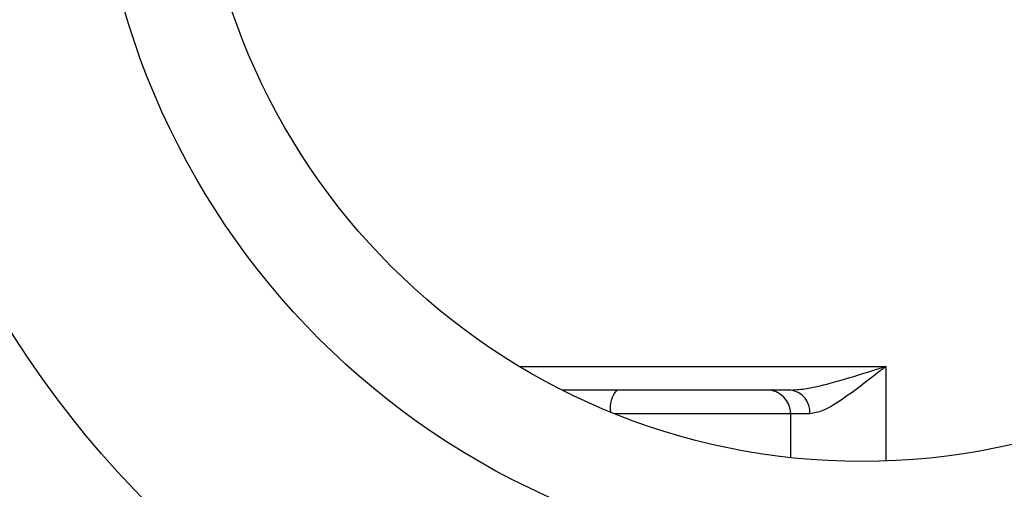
# Model space of a CAD drawing. Header units: millimetres. Extents: x -722 to 1902, y -809 to 1604.
# Tile 22 of 93: x -403 to -382, y 512 to 522. Entities that reach past the tile are written whole.
import ezdxf

# ---------------------------------------------------------------- set-up
doc = ezdxf.new("R2010")
doc.units = ezdxf.units.MM

msp = doc.modelspace()

# ---------------------------------------------------------------- linework, layer by layer
at = {"color": 7, "linetype": 'Continuous', "lineweight": 25}
for p, q in [((-392.021, 514.233), (-384.31, 514.233)), ((-384.31, 514.233), (-384.31, 512.242)), ((-386.31, 513.733), (-391.115, 513.733)), ((-386.31, 513.233), (-390.006, 513.233)), ((-386.31, 512.313), (-386.31, 513.233)), ((-385.91, 513.233), (-386.31, 513.233))]:
    msp.add_line(p, q, dxfattribs=at)
for radius in [21.15, 16.15, 14]:
    msp.add_circle((-384.81, 526.233), radius, dxfattribs=at)
for centre, radius, start, end in [((-389.548, 513.364), 0.559, 138.6713, 189.6497), ((-386.81, 513.233), 0.5, 0, 90), ((-386.366, 513.278), 0.458, 354.3671, 82.9525)]:
    msp.add_arc(centre, radius, start, end, dxfattribs=at)
for points, knots in [([(-386.31, 513.733), (-386.198, 513.741), (-385.911, 513.764), (-385.32, 513.92), (-384.764, 514.089), (-384.396, 514.205), (-384.313, 514.232), (-384.31, 514.233)], [0, 0, 0, 0, 0.180804, 0.461302, 0.87869, 0.995321, 1, 1, 1, 1]), ([(-384.31, 514.233), (-384.312, 514.231), (-384.379, 514.178), (-384.673, 513.945), (-385.121, 513.602), (-385.603, 513.291), (-385.821, 513.249), (-385.91, 513.233)], [0, 0, 0, 0, 0.004197, 0.11891, 0.528349, 0.808699, 1, 1, 1, 1])]:
    msp.add_open_spline(points, degree=3, knots=knots, dxfattribs=at)

doc.saveas('drawing.dxf')
